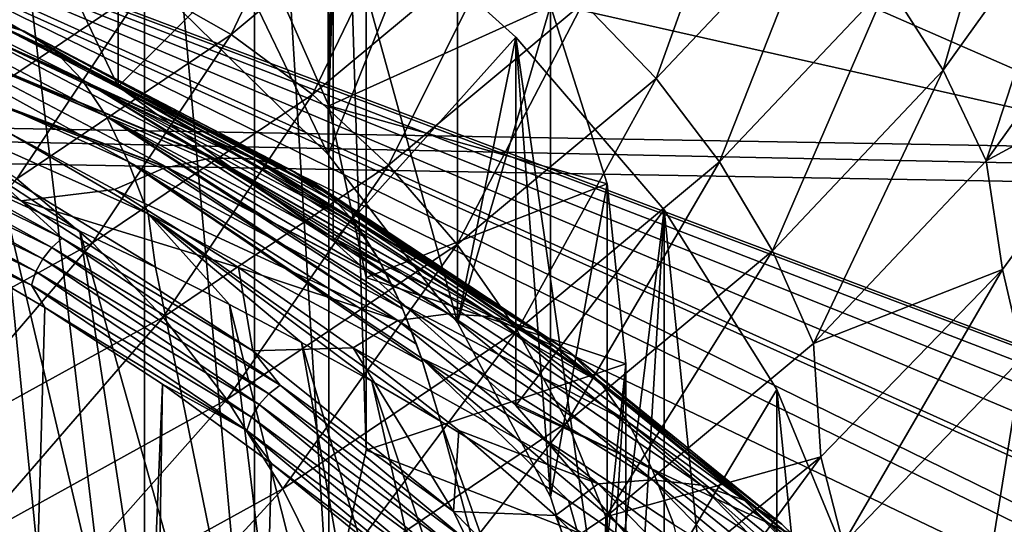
# Model space of a CAD drawing. Header units: metres. Extents: x -109 to 109, y -78 to 121.
# Tile 120 of 256: x -66.49 to -63.02, y -8.88 to -7.1. Entities that reach past the tile are written whole.
import ezdxf

# ---------------------------------------------------------------- set-up
doc = ezdxf.new("R2010")
doc.units = ezdxf.units.M
doc.layers.add('solid_508554_SW0001', color=7, linetype='CONTINUOUS')

msp = doc.modelspace()

# ---------------------------------------------------------------- linework, layer by layer
at = {"layer": 'solid_508554_SW0001'}
for points in [[(-81.14859, -11.530108, -20.201883), (-80.387276, 6.654893, -29.697725), (-43.466999, -12.188044, -21.341459)], [(-80.387276, 6.654893, -29.697725), (-47.181728, -3.838587, -25.541527), (-43.466999, -12.188044, -21.341459)], [(-62.333652, -7.556811, -19.40036), (-80.598335, 0.425171, -22.83688), (-80.758621, -3.403568, -20.837589)], [(-62.333652, -7.556811, -19.40036), (-53.05484, -0.055749, -23.669857), (-80.598335, 0.425171, -22.83688)], [(-65.398201, -7.403839, 6.376175), (-65.660057, -6.809017, 7.406437), (-65.398201, -2.554088, 3.57619)], [(-65.398201, -7.403839, 6.376175), (-65.398201, -2.554088, 3.57619), (-65.266502, -3.159574, 2.527458)], [(-65.266502, -8.00932, 5.327451), (-65.398201, -7.403839, 6.376175), (-65.266502, -3.159574, 2.527458)], [(-65.266502, -8.00932, 5.327451), (-65.266502, -3.159574, 2.527458), (-65.266502, -3.76863, 1.472542)], [(-62.333652, -7.556811, -19.40036), (-80.758621, -3.403568, -20.837589), (-80.918915, -7.232305, -18.838299)], [(-65.266502, -8.618368, 4.272549), (-65.266502, -3.76863, 1.472542), (-65.398201, -4.374115, 0.42381)], [(-65.266502, -8.618368, 4.272549), (-65.266502, -8.00932, 5.327451), (-65.266502, -3.76863, 1.472542)], [(-65.398201, -9.223849, 3.223825), (-65.398201, -4.374115, 0.42381), (-65.660057, -4.968932, -0.606443)], [(-65.398201, -9.223849, 3.223825), (-65.266502, -8.618368, 4.272549), (-65.398201, -4.374115, 0.42381)], [(-29.605675, -7.352016, 13.465934), (-75.174637, -4.828542, 17.83672), (-73.862907, -4.929021, 17.662685)], [(-29.605675, -7.352016, 13.465934), (-28.837818, -6.133173, 15.577032), (-75.174637, -4.828542, 17.83672)], [(-30.520504, -9.864369, 9.114411), (-73.862907, -4.929021, 17.662685), (-72.57827, -5.095334, 17.374622)], [(-30.167873, -8.598626, 11.306744), (-29.605675, -7.352016, 13.465934), (-73.862907, -4.929021, 17.662685)], [(-30.520504, -9.864369, 9.114411), (-30.167873, -8.598626, 11.306744), (-73.862907, -4.929021, 17.662685)], [(-65.660057, -9.818671, 2.193563), (-65.660057, -4.968932, -0.606443), (-66.048996, -5.546107, -1.60614)], [(-65.660057, -9.818671, 2.193563), (-65.398201, -9.223849, 3.223825), (-65.660057, -4.968932, -0.606443)], [(-30.661083, -11.140358, 6.904335), (-72.57827, -5.095334, 17.374622), (-71.333893, -5.325771, 16.975494)], [(-30.661083, -11.140358, 6.904335), (-30.520504, -9.864369, 9.114411), (-72.57827, -5.095334, 17.374622)], [(-30.661083, -11.140358, 6.904335), (-71.333893, -5.325771, 16.975494), (-70.14254, -5.617967, 16.469397)], [(-67.005203, -5.533165, 13.616277), (-66.140877, -7.335612, 13.494348), (-67.005272, -6.83217, 14.366333)], [(-66.140854, -6.036591, 12.744317), (-66.140877, -7.335612, 13.494348), (-67.005203, -5.533165, 13.616277)], [(-66.049004, -10.395864, 1.193836), (-66.048996, -5.546107, -1.60614), (-66.560471, -6.098874, -2.56356)], [(-66.049004, -10.395864, 1.193836), (-65.660057, -9.818671, 2.193563), (-66.048996, -5.546107, -1.60614)], [(-30.661083, -11.140358, 6.904335), (-70.14254, -5.617967, 16.469397), (-69.016418, -5.968924, 15.86152)], [(-65.400444, -7.574951, 10.079801), (-65.977798, -7.008394, 11.061106), (-65.400444, -5.8429, 9.079801)], [(-65.400444, -7.574951, 10.079801), (-65.400444, -5.8429, 9.079801), (-64.944695, -6.436525, 8.051612)], [(-32.013893, -19.892815, -8.255366), (-69.016418, -5.968924, 15.86152), (-67.967072, -6.375046, 15.158096)], [(-30.661083, -11.140358, 6.904335), (-69.016418, -5.968924, 15.86152), (-32.013893, -19.892815, -8.255366)], [(-65.382797, -6.581152, 11.801109), (-66.140877, -7.335612, 13.494348), (-66.140854, -6.036591, 12.744317)], [(-66.140854, -6.036591, 12.744317), (-65.977798, -7.008394, 11.061106), (-65.400444, -7.574951, 10.079801)], [(-65.382797, -6.581152, 11.801109), (-66.140854, -6.036591, 12.744317), (-65.400444, -7.574951, 10.079801)], [(-66.560493, -10.948645, 0.236391), (-66.049004, -10.395864, 1.193836), (-66.560471, -6.098874, -2.56356)], [(-63.230438, -7.277975, -2.144792), (-63.425869, -6.973639, -2.227028), (-62.958015, -6.319856, -1.094643)], [(-62.755592, -6.614419, -0.99548), (-63.230438, -7.277975, -2.144792), (-62.958015, -6.319856, -1.094643)], [(-67.967072, -6.375046, 15.158096), (-40.819912, -18.620466, -6.051592), (-38.54715, -18.801575, -6.365283)], [(-67.967072, -6.375046, 15.158096), (-67.005272, -6.83217, 14.366333), (-40.819912, -18.620466, -6.051592)], [(-67.967072, -6.375046, 15.158096), (-38.54715, -18.801575, -6.365283), (-36.31208, -19.075319, -6.839421)], [(-67.967072, -6.375046, 15.158096), (-36.31208, -19.075319, -6.839421), (-34.129406, -19.439884, -7.470868)], [(-67.967072, -6.375046, 15.158096), (-34.129406, -19.439884, -7.470868), (-32.013893, -19.892815, -8.255366)], [(-65.742767, -7.151926, -4.170539), (-66.04364, -6.980864, -4.037164), (-65.409172, -6.451591, -3.120436)], [(-65.090042, -6.607424, -3.227433), (-65.742767, -7.151926, -4.170539), (-65.409172, -6.451591, -3.120436)], [(-64.944695, -8.168576, 9.051612), (-65.400444, -7.574951, 10.079801), (-64.944695, -6.436525, 8.051612)], [(-64.944695, -8.168576, 9.051612), (-64.944695, -6.436525, 8.051612), (-64.615532, -7.050728, 6.987781)], [(-64.243896, -7.307558, -3.345452), (-64.500916, -7.04017, -3.341193), (-63.93005, -6.436671, -2.295901)], [(-63.660797, -6.691131, -2.27777), (-64.243896, -7.307558, -3.345452), (-63.93005, -6.436671, -2.295901)], [(-65.382797, -6.581152, 11.801109), (-65.382774, -7.880209, 12.551078), (-66.140877, -7.335612, 13.494348)], [(-65.382797, -6.581152, 11.801109), (-65.400444, -7.574951, 10.079801), (-64.944695, -8.168576, 9.051612)], [(-64.738792, -7.161282, 10.796297), (-65.382774, -7.880209, 12.551078), (-65.382797, -6.581152, 11.801109)], [(-64.738792, -7.161282, 10.796297), (-65.382797, -6.581152, 11.801109), (-64.944695, -8.168576, 9.051612)], [(-65.455223, -7.364124, -4.269877), (-65.742767, -7.151926, -4.170539), (-65.090042, -6.607424, -3.227433)], [(-64.785049, -6.805067, -3.301563), (-65.455223, -7.364124, -4.269877), (-65.090042, -6.607424, -3.227433)], [(-62.755592, -6.614419, -0.99548), (-63.078808, -7.59744, -2.032873), (-63.230438, -7.277975, -2.144792)], [(-62.755592, -6.614419, -0.99548), (-62.598534, -6.926302, -0.870428), (-63.078808, -7.59744, -2.032873)], [(-66.473526, -7.140148, 15.992718), (-66.594978, -7.104361, 15.814838), (-67.620796, -6.651276, 16.599564)], [(-67.510216, -6.681426, 16.787203), (-66.473526, -7.140148, 15.992718), (-67.620796, -6.651276, 16.599564)], [(-66.365425, -7.209492, 16.169054), (-66.473526, -7.140148, 15.992718), (-67.510216, -6.681426, 16.787203)], [(-67.411209, -6.745872, 16.972021), (-66.365425, -7.209492, 16.169054), (-67.510216, -6.681426, 16.787203)], [(-64.019638, -7.601345, -3.314246), (-64.243896, -7.307558, -3.345452), (-63.660797, -6.691131, -2.27777)], [(-63.425869, -6.973639, -2.227028), (-64.019638, -7.601345, -3.314246), (-63.660797, -6.691131, -2.27777)], [(-66.269035, -7.310722, 16.341358), (-66.365425, -7.209492, 16.169054), (-67.411209, -6.745872, 16.972021)], [(-67.321945, -6.843151, 17.151171), (-66.269035, -7.310722, 16.341358), (-67.411209, -6.745872, 16.972021)], [(-65.18734, -7.612786, -4.332994), (-65.455223, -7.364124, -4.269877), (-64.785049, -6.805067, -3.301563)], [(-64.500916, -7.04017, -3.341193), (-65.18734, -7.612786, -4.332994), (-64.785049, -6.805067, -3.301563)], [(-67.005272, -6.83217, 14.366333), (-43.110828, -18.533325, -5.900661), (-40.819912, -18.620466, -6.051592)], [(-67.005272, -6.83217, 14.366333), (-66.140877, -7.335612, 13.494348), (-43.110828, -18.533325, -5.900661)], [(-64.615532, -7.050728, 6.987781), (-65.660057, -6.809017, 7.406437), (-65.398201, -7.403839, 6.376175)], [(-66.182915, -7.441802, 16.507769), (-66.269035, -7.310722, 16.341358), (-67.321945, -6.843151, 17.151171)], [(-67.241035, -6.971096, 17.323006), (-66.182915, -7.441802, 16.507769), (-67.321945, -6.843151, 17.151171)], [(-63.078808, -7.59744, -2.032873), (-62.598534, -6.926302, -0.870428), (-62.517387, -7.292784, -0.7987)], [(-66.105659, -7.600604, 16.666574), (-66.182915, -7.441802, 16.507769), (-67.241035, -6.971096, 17.323006)], [(-67.167191, -7.127369, 17.486176), (-66.105659, -7.600604, 16.666574), (-67.241035, -6.971096, 17.323006)], [(-66.04364, -6.980864, -4.037164), (-66.778809, -7.476494, -4.89562), (-66.623817, -7.053145, -4.216405)], [(-66.499084, -7.661818, -5.053696), (-66.778809, -7.476494, -4.89562), (-66.04364, -6.980864, -4.037164)], [(-65.742767, -7.151926, -4.170539), (-66.499084, -7.661818, -5.053696), (-66.04364, -6.980864, -4.037164)], [(-63.83308, -7.915063, -3.248262), (-64.019638, -7.601345, -3.314246), (-63.425869, -6.973639, -2.227028)], [(-63.230438, -7.277975, -2.144792), (-63.83308, -7.915063, -3.248262), (-63.425869, -6.973639, -2.227028)], [(-64.416565, -7.678792, 5.899942), (-64.615532, -7.050728, 6.987781), (-65.398201, -7.403839, 6.376175)], [(-64.945023, -7.89244, -4.358497), (-65.18734, -7.612786, -4.332994), (-64.500916, -7.04017, -3.341193)], [(-64.243896, -7.307558, -3.345452), (-64.945023, -7.89244, -4.358497), (-64.500916, -7.04017, -3.341193)], [(-64.615532, -8.782779, 7.987781), (-64.944695, -8.168576, 9.051612), (-64.615532, -7.050728, 6.987781)], [(-64.615532, -8.782779, 7.987781), (-64.615532, -7.050728, 6.987781), (-64.416565, -7.678792, 5.899942)], [(-66.731491, -7.103709, 15.638066), (-65.800392, -7.589239, 14.77338), (-66.884743, -7.139771, 15.465051)], [(-66.731491, -7.103709, 15.638066), (-65.660362, -7.593376, 14.929603), (-65.699211, -7.588852, 14.884184)], [(-66.731491, -7.103709, 15.638066), (-65.65126, -7.594856, 14.940488), (-65.660362, -7.593376, 14.929603)], [(-66.731491, -7.103709, 15.638066), (-65.699211, -7.588852, 14.884184), (-65.800392, -7.589239, 14.77338)], [(-66.594978, -7.104361, 15.814838), (-65.65126, -7.594856, 14.940488), (-66.731491, -7.103709, 15.638066)], [(-66.594978, -7.104361, 15.814838), (-65.531334, -7.631344, 15.093626), (-65.579811, -7.612534, 15.029465)], [(-66.594978, -7.104361, 15.814838), (-65.51944, -7.636901, 15.109869), (-65.531334, -7.631344, 15.093626)], [(-66.594978, -7.104361, 15.814838), (-65.579811, -7.612534, 15.029465), (-65.65126, -7.594856, 14.940488)], [(-66.473526, -7.140148, 15.992718), (-65.51944, -7.636901, 15.109869), (-66.594978, -7.104361, 15.814838)], [(-67.167191, -7.127369, 17.486176), (-67.099113, -7.309634, 17.639332), (-66.035866, -7.785001, 16.816069)], [(-67.167191, -7.127369, 17.486176), (-66.035866, -7.785001, 16.816069), (-66.105659, -7.600604, 16.666574)], [(-66.884743, -7.139771, 15.465051), (-65.967628, -7.621057, 14.610734), (-67.074394, -7.205225, 15.313861)], [(-66.884743, -7.139771, 15.465051), (-65.806183, -7.589739, 14.767341), (-65.832062, -7.592552, 14.740737)], [(-66.884743, -7.139771, 15.465051), (-65.800392, -7.589239, 14.77338), (-65.806183, -7.589739, 14.767341)], [(-66.884743, -7.139771, 15.465051), (-65.832062, -7.592552, 14.740737), (-65.967628, -7.621057, 14.610734)], [(-66.231758, -7.887645, -5.176642), (-66.499084, -7.661818, -5.053696), (-65.742767, -7.151926, -4.170539)], [(-66.473526, -7.140148, 15.992718), (-65.417183, -7.702321, 15.258464), (-65.470222, -7.664214, 15.179319)], [(-66.473526, -7.140148, 15.992718), (-65.403938, -7.713395, 15.27895), (-65.417183, -7.702321, 15.258464)], [(-66.473526, -7.140148, 15.992718), (-65.470222, -7.664214, 15.179319), (-65.51944, -7.636901, 15.109869)], [(-66.365425, -7.209492, 16.169054), (-65.403938, -7.713395, 15.27895), (-66.473526, -7.140148, 15.992718)], [(-65.455223, -7.364124, -4.269877), (-66.231758, -7.887645, -5.176642), (-65.742767, -7.151926, -4.170539)], [(-64.738792, -7.161282, 10.796297), (-64.738739, -8.46037, 11.54621), (-65.382774, -7.880209, 12.551078)], [(-64.738792, -7.161282, 10.796297), (-64.944695, -8.168576, 9.051612), (-64.615532, -8.782779, 7.987781)], [(-64.215462, -7.771027, 9.740186), (-64.738739, -8.46037, 11.54621), (-64.738792, -7.161282, 10.796297)], [(-64.738792, -7.161282, 10.796297), (-64.615532, -8.782779, 7.987781), (-64.416565, -9.410843, 6.899942)], [(-64.215462, -7.771027, 9.740186), (-64.738792, -7.161282, 10.796297), (-64.416565, -9.410843, 6.899942)], [(-66.483994, -7.738808, 14.389668), (-67.405037, -7.254023, 15.22934), (-67.074394, -7.205225, 15.313861)], [(-66.483994, -7.738808, 14.389668), (-67.074394, -7.205225, 15.313861), (-66.153755, -7.698703, 14.45913)], [(-65.982468, -7.625428, 14.597388), (-66.153755, -7.698703, 14.45913), (-67.074394, -7.205225, 15.313861)], [(-65.982468, -7.625428, 14.597388), (-67.074394, -7.205225, 15.313861), (-65.970688, -7.62194, 14.607968)], [(-65.967628, -7.621057, 14.610734), (-65.970688, -7.62194, 14.607968), (-67.074394, -7.205225, 15.313861)], [(-66.365425, -7.209492, 16.169054), (-65.316177, -7.805037, 15.422772), (-65.367783, -7.747127, 15.336502)], [(-66.365425, -7.209492, 16.169054), (-65.303406, -7.821318, 15.444888), (-65.316177, -7.805037, 15.422772)], [(-66.365425, -7.209492, 16.169054), (-65.367783, -7.747127, 15.336502), (-65.403938, -7.713395, 15.27895)], [(-66.269035, -7.310722, 16.341358), (-65.303406, -7.821318, 15.444888), (-66.365425, -7.209492, 16.169054)], [(-80.918915, -7.232305, -18.838299), (-81.136711, -7.353207, -19.047707), (-43.359283, -8.012815, -20.190182)], [(-62.333652, -7.556811, -19.40036), (-80.918915, -7.232305, -18.838299), (-43.359283, -8.012815, -20.190182)], [(-67.204666, -7.393074, 15.00172), (-67.405037, -7.254023, 15.22934), (-66.483994, -7.738808, 14.389668)], [(-63.230438, -7.277975, -2.144792), (-63.688335, -8.241809, -3.148952), (-63.83308, -7.915063, -3.248262)], [(-63.230438, -7.277975, -2.144792), (-63.078808, -7.59744, -2.032873), (-63.688335, -8.241809, -3.148952)], [(-63.078808, -7.59744, -2.032873), (-62.517387, -7.292784, -0.7987), (-63.021915, -7.981784, -1.992083)], [(-62.517387, -7.292784, -0.7987), (-62.950134, -8.290076, -1.794612), (-63.021915, -7.981784, -1.992083)], [(-67.099113, -7.309634, 17.639332), (-66.549606, -7.721796, 17.419134), (-66.276657, -7.845815, 17.204327)], [(-67.099113, -7.309634, 17.639332), (-66.276657, -7.845815, 17.204327), (-66.009636, -7.973273, 16.983562)], [(-66.035866, -7.785001, 16.816069), (-67.099113, -7.309634, 17.639332), (-66.009636, -7.973273, 16.983562)], [(-66.269035, -7.310722, 16.341358), (-65.226288, -7.93848, 15.58524), (-65.270752, -7.866815, 15.502914)], [(-66.269035, -7.310722, 16.341358), (-65.215538, -7.957648, 15.605754), (-65.226288, -7.93848, 15.58524)], [(-66.269035, -7.310722, 16.341358), (-65.270752, -7.866815, 15.502914), (-65.303406, -7.821318, 15.444888)], [(-66.182915, -7.441802, 16.507769), (-65.215538, -7.957648, 15.605754), (-66.269035, -7.310722, 16.341358)], [(-64.733597, -8.196928, -4.345828), (-64.945023, -7.89244, -4.358497), (-64.243896, -7.307558, -3.345452)], [(-64.019638, -7.601345, -3.314246), (-64.733597, -8.196928, -4.345828), (-64.243896, -7.307558, -3.345452)], [(-81.136711, -7.353207, -19.047707), (-43.351486, -13.440811, -16.798553), (-43.359283, -8.012815, -20.190182)], [(-81.136711, -7.353207, -19.047707), (-80.913338, -12.784966, -15.662599), (-43.351486, -13.440811, -16.798553)], [(-66.140877, -7.335612, 13.494348), (-65.382774, -7.880209, 12.551078), (-43.110828, -18.533325, -5.900661)], [(-67.238503, -7.426904, 14.982179), (-67.204666, -7.393074, 15.00172), (-66.338326, -7.871005, 14.17392)], [(-66.338326, -7.871005, 14.17392), (-67.204666, -7.393074, 15.00172), (-66.483994, -7.738808, 14.389668)], [(-65.982719, -8.149005, -5.26175), (-66.231758, -7.887645, -5.176642), (-65.455223, -7.364124, -4.269877)], [(-65.18734, -7.612786, -4.332994), (-65.982719, -8.149005, -5.26175), (-65.455223, -7.364124, -4.269877)], [(-67.267677, -7.468455, 14.972486), (-67.238503, -7.426904, 14.982179), (-66.375313, -7.903095, 14.157392)], [(-66.375313, -7.903095, 14.157392), (-67.238503, -7.426904, 14.982179), (-66.338326, -7.871005, 14.17392)], [(-64.416565, -7.678792, 5.899942), (-65.398201, -7.403839, 6.376175), (-65.266502, -8.00932, 5.327451)], [(-66.182915, -7.441802, 16.507769), (-65.145462, -8.101727, 15.744314), (-65.178093, -8.030308, 15.678716)], [(-66.182915, -7.441802, 16.507769), (-65.137657, -8.119982, 15.760241), (-65.145462, -8.101727, 15.744314)], [(-66.182915, -7.441802, 16.507769), (-65.178093, -8.030308, 15.678716), (-65.215538, -7.957648, 15.605754)], [(-66.105659, -7.600604, 16.666574), (-65.137657, -8.119982, 15.760241), (-66.182915, -7.441802, 16.507769)], [(-67.29023, -7.514953, 14.973289), (-67.267677, -7.468455, 14.972486), (-66.407204, -7.943147, 14.150297)], [(-66.407204, -7.943147, 14.150297), (-67.267677, -7.468455, 14.972486), (-66.375313, -7.903095, 14.157392)], [(-67.304657, -7.563292, 14.984534), (-67.29023, -7.514953, 14.973289), (-66.431862, -7.988484, 14.153109)], [(-66.431862, -7.988484, 14.153109), (-67.29023, -7.514953, 14.973289), (-66.407204, -7.943147, 14.150297)], [(-66.447639, -8.036081, 14.165639), (-67.310005, -7.610198, 15.005445), (-67.304657, -7.563292, 14.984534)], [(-66.447639, -8.036081, 14.165639), (-67.304657, -7.563292, 14.984534), (-66.431862, -7.988484, 14.153109)], [(-66.828308, -7.601287, 17.627861), (-66.717682, -10.397145, 19.848774), (-66.269371, -10.579025, 19.533756)], [(-66.549606, -7.721796, 17.419134), (-66.828308, -7.601287, 17.627861), (-66.269371, -10.579025, 19.533756)], [(-66.105659, -7.600604, 16.666574), (-65.071503, -8.294032, 15.898321), (-65.089073, -8.244347, 15.861195)], [(-66.105659, -7.600604, 16.666574), (-65.067169, -8.306682, 15.907511), (-65.071503, -8.294032, 15.898321)], [(-66.105659, -7.600604, 16.666574), (-65.089073, -8.244347, 15.861195), (-65.137657, -8.119982, 15.760241)], [(-66.105659, -7.600604, 16.666574), (-66.035866, -7.785001, 16.816069), (-65.067169, -8.306682, 15.907511)], [(-65.967628, -7.621057, 14.610734), (-65.832062, -7.592552, 14.740737), (-64.975449, -8.137119, 13.821754)], [(-65.832062, -7.592552, 14.740737), (-65.806183, -7.589739, 14.767341), (-64.975449, -8.137119, 13.821754)], [(-65.800392, -7.589239, 14.77338), (-64.816025, -8.148583, 13.97082), (-65.806183, -7.589739, 14.767341)], [(-64.816025, -8.148583, 13.97082), (-64.975449, -8.137119, 13.821754), (-65.806183, -7.589739, 14.767341)], [(-65.800392, -7.589239, 14.77338), (-65.699211, -7.588852, 14.884184), (-64.816025, -8.148583, 13.97082)], [(-65.699211, -7.588852, 14.884184), (-65.660362, -7.593376, 14.929603), (-64.816025, -8.148583, 13.97082)], [(-64.674774, -8.1937, 14.12336), (-64.816025, -8.148583, 13.97082), (-65.660362, -7.593376, 14.929603)], [(-65.65126, -7.594856, 14.940488), (-64.674774, -8.1937, 14.12336), (-65.660362, -7.593376, 14.929603)], [(-65.65126, -7.594856, 14.940488), (-65.579811, -7.612534, 15.029465), (-64.674774, -8.1937, 14.12336)], [(-64.557709, -8.51955, -4.295263), (-64.733597, -8.196928, -4.345828), (-64.019638, -7.601345, -3.314246)], [(-63.83308, -7.915063, -3.248262), (-64.557709, -8.51955, -4.295263), (-64.019638, -7.601345, -3.314246)], [(-63.688335, -8.241809, -3.148952), (-63.078808, -7.59744, -2.032873), (-63.021915, -7.981784, -1.992083)], [(-66.447639, -8.036081, 14.165639), (-66.841629, -7.856979, 14.578008), (-67.310005, -7.610198, 15.005445)], [(-65.982468, -7.625428, 14.597388), (-65.154648, -8.160613, 13.677484), (-66.153755, -7.698703, 14.45913)], [(-65.757431, -8.440144, -5.307148), (-65.982719, -8.149005, -5.26175), (-65.18734, -7.612786, -4.332994)], [(-65.982468, -7.625428, 14.597388), (-65.970688, -7.62194, 14.607968), (-65.154648, -8.160613, 13.677484)], [(-65.967628, -7.621057, 14.610734), (-64.975449, -8.137119, 13.821754), (-65.970688, -7.62194, 14.607968)], [(-64.975449, -8.137119, 13.821754), (-65.154648, -8.160613, 13.677484), (-65.970688, -7.62194, 14.607968)], [(-64.945023, -7.89244, -4.358497), (-65.757431, -8.440144, -5.307148), (-65.18734, -7.612786, -4.332994)], [(-65.579811, -7.612534, 15.029465), (-65.531334, -7.631344, 15.093626), (-64.674774, -8.1937, 14.12336)], [(-64.550087, -8.271169, 14.278048), (-64.674774, -8.1937, 14.12336), (-65.531334, -7.631344, 15.093626)], [(-65.51944, -7.636901, 15.109869), (-64.550087, -8.271169, 14.278048), (-65.531334, -7.631344, 15.093626)], [(-65.51944, -7.636901, 15.109869), (-65.470222, -7.664214, 15.179319), (-64.550087, -8.271169, 14.278048)], [(-66.231758, -7.887645, -5.176642), (-67.107185, -8.370587, -6.013123), (-66.499084, -7.661818, -5.053696)], [(-65.470222, -7.664214, 15.179319), (-65.417183, -7.702321, 15.258464), (-64.550087, -8.271169, 14.278048)], [(-66.483994, -7.738808, 14.389668), (-66.153755, -7.698703, 14.45913), (-65.717293, -7.974063, 13.982194)], [(-65.154648, -8.160613, 13.677484), (-65.717293, -7.974063, 13.982194), (-66.153755, -7.698703, 14.45913)], [(-64.440247, -8.379763, 14.433423), (-64.550087, -8.271169, 14.278048), (-65.417183, -7.702321, 15.258464)], [(-65.403938, -7.713395, 15.27895), (-64.440247, -8.379763, 14.433423), (-65.417183, -7.702321, 15.258464)], [(-64.349998, -8.313844, 4.8), (-64.416565, -7.678792, 5.899942), (-65.266502, -8.00932, 5.327451)], [(-64.416565, -9.410843, 6.899942), (-64.615532, -8.782779, 7.987781), (-64.416565, -7.678792, 5.899942)], [(-64.416565, -9.410843, 6.899942), (-64.416565, -7.678792, 5.899942), (-64.349998, -8.313844, 4.8)], [(-66.549606, -7.721796, 17.419134), (-66.269371, -10.579025, 19.533756), (-65.830368, -10.766415, 19.208908)], [(-66.276657, -7.845815, 17.204327), (-66.549606, -7.721796, 17.419134), (-65.830368, -10.766415, 19.208908)], [(-65.665802, -8.267719, 13.473566), (-66.483994, -7.738808, 14.389668), (-65.717293, -7.974063, 13.982194)], [(-66.338326, -7.871005, 14.17392), (-66.483994, -7.738808, 14.389668), (-65.665802, -8.267719, 13.473566)], [(-65.403938, -7.713395, 15.27895), (-65.367783, -7.747127, 15.336502), (-64.440247, -8.379763, 14.433423)], [(-65.367783, -7.747127, 15.336502), (-65.316177, -7.805037, 15.422772), (-64.440247, -8.379763, 14.433423)], [(-64.215462, -7.771027, 9.740186), (-64.215424, -9.070119, 10.490092), (-64.738739, -8.46037, 11.54621)], [(-64.215462, -7.771027, 9.740186), (-64.416565, -9.410843, 6.899942), (-64.349998, -10.045895, 5.8)], [(-64.215462, -12.320762, 1.859814), (-64.215462, -7.771027, 9.740186), (-64.349998, -10.045895, 5.8)], [(-63.818184, -8.404135, 8.643612), (-64.215424, -9.070119, 10.490092), (-64.215462, -7.771027, 9.740186)], [(-63.818184, -11.687654, 2.956388), (-63.818184, -8.404135, 8.643612), (-64.215462, -7.771027, 9.740186)], [(-64.215462, -12.320762, 1.859814), (-63.818184, -11.687654, 2.956388), (-64.215462, -7.771027, 9.740186)], [(-66.035866, -7.785001, 16.816069), (-65.246033, -8.375522, 16.286846), (-65.004646, -8.515988, 16.04369)], [(-66.035866, -7.785001, 16.816069), (-65.004646, -8.515988, 16.04369), (-65.067169, -8.306682, 15.907511)], [(-66.035866, -7.785001, 16.816069), (-66.009636, -7.973273, 16.983562), (-65.748741, -8.104095, 16.756971)], [(-66.035866, -7.785001, 16.816069), (-65.748741, -8.104095, 16.756971), (-65.494148, -8.238204, 16.524689)], [(-66.035866, -7.785001, 16.816069), (-65.494148, -8.238204, 16.524689), (-65.246033, -8.375522, 16.286846)], [(-65.226288, -7.93848, 15.58524), (-64.440247, -8.379763, 14.433423), (-65.316177, -7.805037, 15.422772)], [(-65.303406, -7.821318, 15.444888), (-65.226288, -7.93848, 15.58524), (-65.316177, -7.805037, 15.422772)], [(-66.276657, -7.845815, 17.204327), (-65.830368, -10.766415, 19.208908), (-65.400505, -10.958807, 18.874725)], [(-66.009636, -7.973273, 16.983562), (-66.276657, -7.845815, 17.204327), (-65.400505, -10.958807, 18.874725)], [(-65.303406, -7.821318, 15.444888), (-65.270752, -7.866815, 15.502914), (-65.226288, -7.93848, 15.58524)], [(-67.332489, -40.849262, 33.115765), (-66.841629, -7.856979, 14.578008), (-66.399727, -8.115678, 14.129928)], [(-66.447639, -8.036081, 14.165639), (-66.399727, -8.115678, 14.129928), (-66.841629, -7.856979, 14.578008)], [(-66.375313, -7.903095, 14.157392), (-66.338326, -7.871005, 14.17392), (-65.569847, -8.389092, 13.276566)], [(-65.569847, -8.389092, 13.276566), (-66.338326, -7.871005, 14.17392), (-65.665802, -8.267719, 13.473566)], [(-65.382774, -7.880209, 12.551078), (-64.738739, -8.46037, 11.54621), (-43.110828, -18.533325, -5.900661)], [(-66.879379, -8.643661, -6.11852), (-67.107185, -8.370587, -6.013123), (-66.231758, -7.887645, -5.176642)], [(-65.982719, -8.149005, -5.26175), (-66.879379, -8.643661, -6.11852), (-66.231758, -7.887645, -5.176642)], [(-66.407204, -7.943147, 14.150297), (-66.375313, -7.903095, 14.157392), (-65.609634, -8.419296, 13.263305)], [(-65.609634, -8.419296, 13.263305), (-66.375313, -7.903095, 14.157392), (-65.569847, -8.389092, 13.276566)], [(-65.560867, -8.754654, -5.311837), (-65.757431, -8.440144, -5.307148), (-64.945023, -7.89244, -4.358497)], [(-64.733597, -8.196928, -4.345828), (-65.560867, -8.754654, -5.311837), (-64.945023, -7.89244, -4.358497)], [(-63.83308, -7.915063, -3.248262), (-64.421249, -8.853203, -4.207918), (-64.557709, -8.51955, -4.295263)], [(-63.83308, -7.915063, -3.248262), (-63.688335, -8.241809, -3.148952), (-64.421249, -8.853203, -4.207918)], [(-66.431862, -7.988484, 14.153109), (-66.407204, -7.943147, 14.150297), (-65.643936, -8.457723, 13.259026)], [(-65.643936, -8.457723, 13.259026), (-66.407204, -7.943147, 14.150297), (-65.609634, -8.419296, 13.263305)], [(-65.226288, -7.93848, 15.58524), (-64.343399, -8.518351, 14.587869), (-64.440247, -8.379763, 14.433423)], [(-65.145462, -8.101727, 15.744314), (-64.343399, -8.518351, 14.587869), (-65.226288, -7.93848, 15.58524)], [(-65.215538, -7.957648, 15.605754), (-65.145462, -8.101727, 15.744314), (-65.226288, -7.93848, 15.58524)], [(-66.447639, -8.036081, 14.165639), (-66.431862, -7.988484, 14.153109), (-65.670456, -8.501803, 13.264014)], [(-65.670456, -8.501803, 13.264014), (-66.431862, -7.988484, 14.153109), (-65.643936, -8.457723, 13.259026)], [(-65.748741, -8.104095, 16.756971), (-66.009636, -7.973273, 16.983562), (-65.400505, -10.958807, 18.874725)], [(-65.665802, -8.267719, 13.473566), (-65.717293, -7.974063, 13.982194), (-65.312576, -8.257476, 13.491309)], [(-65.154648, -8.160613, 13.677484), (-65.312576, -8.257476, 13.491309), (-65.717293, -7.974063, 13.982194)], [(-65.215538, -7.957648, 15.605754), (-65.178093, -8.030308, 15.678716), (-65.145462, -8.101727, 15.744314)], [(-63.688335, -8.241809, -3.148952), (-63.021915, -7.981784, -1.992083), (-63.661858, -8.642069, -3.13573)], [(-63.021915, -7.981784, -1.992083), (-63.58358, -8.949246, -2.936327), (-63.661858, -8.642069, -3.13573)], [(-63.021915, -7.981784, -1.992083), (-62.950134, -8.290076, -1.794612), (-63.58358, -8.949246, -2.936327)], [(-64.349998, -8.313844, 4.8), (-65.266502, -8.00932, 5.327451), (-65.266502, -8.618368, 4.272549)], [(-65.687424, -8.548595, 13.277938), (-66.399727, -8.115678, 14.129928), (-66.447639, -8.036081, 14.165639)], [(-65.687424, -8.548595, 13.277938), (-66.447639, -8.036081, 14.165639), (-65.670456, -8.501803, 13.264014)], [(-67.332489, -40.849262, 33.115765), (-66.399727, -8.115678, 14.129928), (-65.985512, -8.385587, 13.662433)], [(-65.687424, -8.548595, 13.277938), (-65.985512, -8.385587, 13.662433), (-66.399727, -8.115678, 14.129928)], [(-65.748741, -8.104095, 16.756971), (-65.400505, -10.958807, 18.874725), (-64.979774, -11.155546, 18.531723)], [(-65.494148, -8.238204, 16.524689), (-65.748741, -8.104095, 16.756971), (-64.979774, -11.155546, 18.531723)], [(-65.145462, -8.101727, 15.744314), (-64.257675, -8.685828, 14.739717), (-64.343399, -8.518351, 14.587869)], [(-65.071503, -8.294032, 15.898321), (-64.257675, -8.685828, 14.739717), (-65.145462, -8.101727, 15.744314)], [(-65.089073, -8.244347, 15.861195), (-65.071503, -8.294032, 15.898321), (-65.145462, -8.101727, 15.744314)], [(-65.137657, -8.119982, 15.760241), (-65.089073, -8.244347, 15.861195), (-65.145462, -8.101727, 15.744314)], [(-66.673302, -8.945395, -6.18227), (-66.879379, -8.643661, -6.11852), (-65.982719, -8.149005, -5.26175)], [(-65.757431, -8.440144, -5.307148), (-66.673302, -8.945395, -6.18227), (-65.982719, -8.149005, -5.26175)], [(-65.154648, -8.160613, 13.677484), (-64.4478, -8.736725, 12.682305), (-65.312576, -8.257476, 13.491309)], [(-64.975449, -8.137119, 13.821754), (-64.255775, -8.722638, 12.810323), (-65.154648, -8.160613, 13.677484)], [(-64.255775, -8.722638, 12.810323), (-64.4478, -8.736725, 12.682305), (-65.154648, -8.160613, 13.677484)], [(-64.084732, -8.742506, 12.944874), (-64.255775, -8.722638, 12.810323), (-64.975449, -8.137119, 13.821754)], [(-64.816025, -8.148583, 13.97082), (-64.084732, -8.742506, 12.944874), (-64.975449, -8.137119, 13.821754)], [(-63.933163, -8.795071, 13.084549), (-64.084732, -8.742506, 12.944874), (-64.816025, -8.148583, 13.97082)], [(-64.674774, -8.1937, 14.12336), (-63.933163, -8.795071, 13.084549), (-64.816025, -8.148583, 13.97082)], [(-65.397354, -9.085612, -5.275712), (-65.560867, -8.754654, -5.311837), (-64.733597, -8.196928, -4.345828)], [(-64.557709, -8.51955, -4.295263), (-65.397354, -9.085612, -5.275712), (-64.733597, -8.196928, -4.345828)], [(-63.799549, -8.879079, 13.22794), (-63.933163, -8.795071, 13.084549), (-64.674774, -8.1937, 14.12336)], [(-64.550087, -8.271169, 14.278048), (-63.799549, -8.879079, 13.22794), (-64.674774, -8.1937, 14.12336)], [(-64.958763, -8.835415, 12.490289), (-65.665802, -8.267719, 13.473566), (-65.312576, -8.257476, 13.491309)], [(-65.494148, -8.238204, 16.524689), (-64.979774, -11.155546, 18.531723), (-64.570625, -11.357633, 18.178881)], [(-65.246033, -8.375522, 16.286846), (-65.494148, -8.238204, 16.524689), (-64.570625, -11.357633, 18.178881)], [(-64.958763, -8.835415, 12.490289), (-65.312576, -8.257476, 13.491309), (-64.939598, -8.548942, 12.986475)], [(-64.4478, -8.736725, 12.682305), (-64.939598, -8.548942, 12.986475), (-65.312576, -8.257476, 13.491309)], [(-64.421249, -8.853203, -4.207918), (-63.688335, -8.241809, -3.148952), (-63.661858, -8.642069, -3.13573)], [(-65.569847, -8.389092, 13.276566), (-65.665802, -8.267719, 13.473566), (-64.958763, -8.835415, 12.490289)], [(-65.071503, -8.294032, 15.898321), (-65.004646, -8.515988, 16.04369), (-64.55304, -8.795932, 15.557626)], [(-65.067169, -8.306682, 15.907511), (-65.004646, -8.515988, 16.04369), (-65.071503, -8.294032, 15.898321)], [(-65.071503, -8.294032, 15.898321), (-64.55304, -8.795932, 15.557626), (-64.131523, -9.087852, 15.052193)], [(-65.071503, -8.294032, 15.898321), (-64.131523, -9.087852, 15.052193), (-64.18129, -8.881029, 14.887407)], [(-65.071503, -8.294032, 15.898321), (-64.18129, -8.881029, 14.887407), (-64.257675, -8.685828, 14.739717)], [(-63.682285, -8.993354, 13.373502), (-63.799549, -8.879079, 13.22794), (-64.550087, -8.271169, 14.278048)], [(-64.440247, -8.379763, 14.433423), (-63.682285, -8.993354, 13.373502), (-64.550087, -8.271169, 14.278048)], [(-63.288017, -10.389535, -1.846579), (-63.58358, -8.949246, -2.936327), (-62.950134, -8.290076, -1.794612)], [(-62.719303, -9.767749, -0.769614), (-63.288017, -10.389535, -1.846579), (-62.950134, -8.290076, -1.794612)], [(-64.416565, -8.948895, 3.700058), (-64.349998, -8.313844, 4.8), (-65.266502, -8.618368, 4.272549)], [(-64.349998, -10.045895, 5.8), (-64.349998, -8.313844, 4.8), (-64.416565, -8.948895, 3.700058)], [(-64.349998, -10.045895, 5.8), (-64.416565, -9.410843, 6.899942), (-64.349998, -8.313844, 4.8)], [(-66.519882, -41.351006, 32.246723), (-67.332489, -40.849262, 33.115765), (-65.985512, -8.385587, 13.662433)], [(-66.519882, -41.351006, 32.246723), (-65.985512, -8.385587, 13.662433), (-65.600121, -8.665964, 13.176805)], [(-65.687424, -8.548595, 13.277938), (-65.600121, -8.665964, 13.176805), (-65.985512, -8.385587, 13.662433)], [(-65.609634, -8.419296, 13.263305), (-65.569847, -8.389092, 13.276566), (-64.906624, -8.942348, 12.318299)], [(-64.906624, -8.942348, 12.318299), (-65.569847, -8.389092, 13.276566), (-64.958763, -8.835415, 12.490289)], [(-65.246033, -8.375522, 16.286846), (-64.182053, -11.570099, 17.810654), (-65.004646, -8.515988, 16.04369)], [(-65.246033, -8.375522, 16.286846), (-64.570625, -11.357633, 18.178881), (-64.182053, -11.570099, 17.810654)], [(-64.343399, -8.518351, 14.587869), (-63.682285, -8.993354, 13.373502), (-64.440247, -8.379763, 14.433423)], [(-63.818184, -8.404135, 8.643612), (-63.818172, -9.703198, 9.393568), (-64.215424, -9.070119, 10.490092)], [(-63.551056, -9.054079, 7.517875), (-63.818172, -9.703198, 9.393568), (-63.818184, -8.404135, 8.643612)], [(-63.551056, -11.03771, 4.082125), (-63.551056, -9.054079, 7.517875), (-63.818184, -8.404135, 8.643612)], [(-63.818184, -11.687654, 2.956388), (-63.551056, -11.03771, 4.082125), (-63.818184, -8.404135, 8.643612)], [(-66.493492, -9.269151, -6.202971), (-66.673302, -8.945395, -6.18227), (-65.757431, -8.440144, -5.307148)], [(-65.560867, -8.754654, -5.311837), (-66.493492, -9.269151, -6.202971), (-65.757431, -8.440144, -5.307148)], [(-65.643936, -8.457723, 13.259026), (-65.609634, -8.419296, 13.263305), (-64.94883, -8.970538, 12.308527)], [(-64.94883, -8.970538, 12.308527), (-65.609634, -8.419296, 13.263305), (-64.906624, -8.942348, 12.318299)], [(-65.670456, -8.501803, 13.264014), (-65.643936, -8.457723, 13.259026), (-64.985214, -9.007227, 12.307256)], [(-64.985214, -9.007227, 12.307256), (-65.643936, -8.457723, 13.259026), (-64.94883, -8.970538, 12.308527)], [(-64.738739, -8.46037, 11.54621), (-64.215424, -9.070119, 10.490092), (-43.110828, -18.533325, -5.900661)], [(-65.687424, -8.548595, 13.277938), (-65.670456, -8.501803, 13.264014), (-65.013344, -9.049966, 12.314569)], [(-65.013344, -9.049966, 12.314569), (-65.670456, -8.501803, 13.264014), (-64.985214, -9.007227, 12.307256)], [(-64.557709, -8.51955, -4.295263), (-65.270485, -9.425734, -5.19957), (-65.397354, -9.085612, -5.275712)], [(-64.557709, -8.51955, -4.295263), (-64.421249, -8.853203, -4.207918), (-65.270485, -9.425734, -5.19957)], [(-63.113213, -13.843282, 18.319483), (-64.55304, -8.795932, 15.557626), (-65.004646, -8.515988, 16.04369)], [(-64.182053, -11.570099, 17.810654), (-63.113213, -13.843282, 18.319483), (-65.004646, -8.515988, 16.04369)], [(-64.343399, -8.518351, 14.587869), (-63.579655, -9.136814, 13.519532), (-63.682285, -8.993354, 13.373502)], [(-64.257675, -8.685828, 14.739717), (-63.579655, -9.136814, 13.519532), (-64.343399, -8.518351, 14.587869)], [(-65.031342, -9.0959, 12.32998), (-65.600121, -8.665964, 13.176805), (-65.687424, -8.548595, 13.277938)], [(-65.031342, -9.0959, 12.32998), (-65.687424, -8.548595, 13.277938), (-65.013344, -9.049966, 12.314569)], [(-64.958763, -8.835415, 12.490289), (-64.939598, -8.548942, 12.986475), (-64.598366, -8.84846, 12.467692)], [(-64.4478, -8.736725, 12.682305), (-64.598366, -8.84846, 12.467692), (-64.939598, -8.548942, 12.986475)], [(-64.416565, -8.948895, 3.700058), (-65.266502, -8.618368, 4.272549), (-65.398201, -9.223849, 3.223825)], [(-63.661858, -8.642069, -3.13573), (-64.344864, -9.573647, -4.017823), (-64.430786, -9.267005, -4.21815)], [(-64.421249, -8.853203, -4.207918), (-63.661858, -8.642069, -3.13573), (-64.430786, -9.267005, -4.21815)], [(-63.661858, -8.642069, -3.13573), (-63.58358, -8.949246, -2.936327), (-64.344864, -9.573647, -4.017823)], [(-66.519882, -41.351006, 32.246723), (-65.600121, -8.665964, 13.176805), (-65.244598, -8.956042, 12.674375)], [(-65.031342, -9.0959, 12.32998), (-65.244598, -8.956042, 12.674375), (-65.600121, -8.665964, 13.176805)], [(-64.257675, -8.685828, 14.739717), (-63.489922, -9.308401, 13.66428), (-63.579655, -9.136814, 13.519532)], [(-64.18129, -8.881029, 14.887407), (-63.489922, -9.308401, 13.66428), (-64.257675, -8.685828, 14.739717)], [(-64.4478, -8.736725, 12.682305), (-63.857113, -9.344753, 11.631919), (-64.598366, -8.84846, 12.467692)], [(-64.255775, -8.722638, 12.810323), (-63.654224, -9.340671, 11.74265), (-64.4478, -8.736725, 12.682305)], [(-63.654224, -9.340671, 11.74265), (-63.857113, -9.344753, 11.631919), (-64.4478, -8.736725, 12.682305)], [(-63.473312, -9.369485, 11.861746), (-63.654224, -9.340671, 11.74265), (-64.255775, -8.722638, 12.810323)], [(-64.084732, -8.742506, 12.944874), (-63.473312, -9.369485, 11.861746), (-64.255775, -8.722638, 12.810323)], [(-63.312984, -9.42998, 11.987721), (-63.473312, -9.369485, 11.861746), (-64.084732, -8.742506, 12.944874)], [(-63.933163, -8.795071, 13.084549), (-63.312984, -9.42998, 11.987721), (-64.084732, -8.742506, 12.944874)], [(-66.343918, -9.6078, -6.180167), (-66.493492, -9.269151, -6.202971), (-65.560867, -8.754654, -5.311837)], [(-65.397354, -9.085612, -5.275712), (-66.343918, -9.6078, -6.180167), (-65.560867, -8.754654, -5.311837)], [(-63.113213, -13.843282, 18.319483), (-64.131523, -9.087852, 15.052193), (-64.55304, -8.795932, 15.557626)], [(-63.171806, -9.520944, 12.119097), (-63.312984, -9.42998, 11.987721), (-63.933163, -8.795071, 13.084549)], [(-63.799549, -8.879079, 13.22794), (-63.171806, -9.520944, 12.119097), (-63.933163, -8.795071, 13.084549)], [(-65.270485, -9.425734, -5.19957), (-64.421249, -8.853203, -4.207918), (-64.430786, -9.267005, -4.21815)], [(-64.370468, -9.435764, 11.450453), (-64.958763, -8.835415, 12.490289), (-64.598366, -8.84846, 12.467692)], [(-64.906624, -8.942348, 12.318299), (-64.958763, -8.835415, 12.490289), (-64.370468, -9.435764, 11.450453)], [(-64.370468, -9.435764, 11.450453), (-64.598366, -8.84846, 12.467692), (-64.288475, -9.156843, 11.933558)], [(-63.857113, -9.344753, 11.631919), (-64.288475, -9.156843, 11.933558), (-64.598366, -8.84846, 12.467692)], [(-63.048286, -9.641242, 12.254254), (-63.171806, -9.520944, 12.119097), (-63.799549, -8.879079, 13.22794)], [(-63.682285, -8.993354, 13.373502), (-63.048286, -9.641242, 12.254254), (-63.799549, -8.879079, 13.22794)]]:
    msp.add_3dface(points, dxfattribs=at)

doc.saveas('drawing.dxf')
